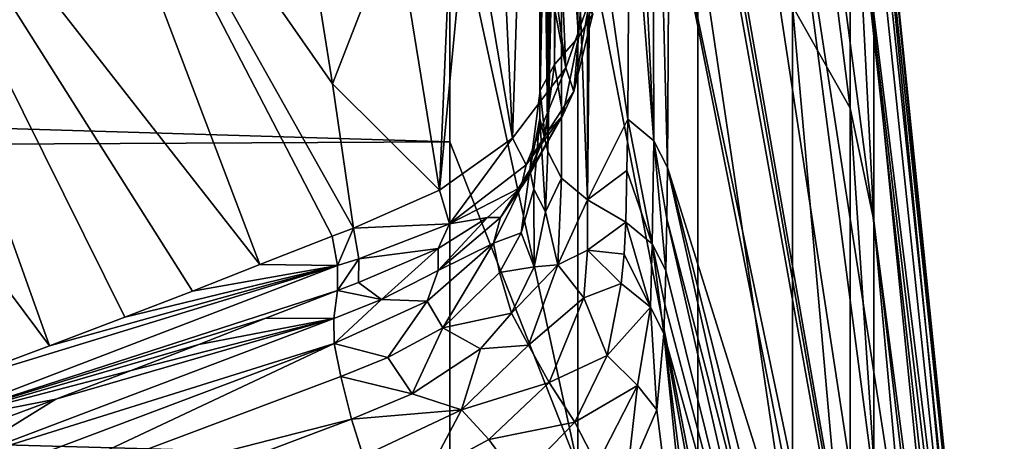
# Model space of a CAD drawing. Header units: millimetres. Extents: x -151 to 151, y -40 to 44.
# Tile 117 of 124: x 146.19 to 150.64, y 15.08 to 16.98. Entities that reach past the tile are written whole.
import ezdxf

# ---------------------------------------------------------------- set-up
doc = ezdxf.new("R2010")
doc.units = ezdxf.units.MM
doc.header["$LTSCALE"] = 45.597872
for name, color, linetype in [('106', 7, 'CONTINUOUS'), ('107', 7, 'CONTINUOUS'), ('122', 7, 'CONTINUOUS'), ('124', 7, 'CONTINUOUS'), ('125', 7, 'CONTINUOUS'), ('126', 7, 'CONTINUOUS'), ('197', 7, 'CONTINUOUS'), ('198', 7, 'CONTINUOUS'), ('199', 7, 'CONTINUOUS'), ('200', 7, 'CONTINUOUS'), ('230', 7, 'CONTINUOUS'), ('231', 7, 'CONTINUOUS'), ('232', 7, 'CONTINUOUS'), ('233', 7, 'CONTINUOUS'), ('27', 7, 'CONTINUOUS'), ('28', 7, 'CONTINUOUS'), ('29', 7, 'CONTINUOUS'), ('33', 7, 'CONTINUOUS'), ('36', 7, 'CONTINUOUS'), ('40', 7, 'CONTINUOUS'), ('63', 7, 'CONTINUOUS'), ('64', 7, 'CONTINUOUS'), ('65', 7, 'CONTINUOUS'), ('66', 7, 'CONTINUOUS'), ('68', 7, 'CONTINUOUS'), ('93', 7, 'CONTINUOUS'), ('94', 7, 'CONTINUOUS'), ('95', 7, 'CONTINUOUS')]:
    doc.layers.add(name, color=color, linetype=linetype)

msp = doc.modelspace()

# ---------------------------------------------------------------- linework, layer by layer
at = {"layer": '106', "color": 7, "linetype": 'CONTINUOUS', "true_color": 0xa2afbf}
for points in [[(148.6053, 16.7812, 19.8244), (148.5618, 16.4616, 20.1193), (148.5403, 16.6637, 19.7056), (148.6053, 16.7812, 19.8244)], [(148.5618, 16.4616, 20.1193), (148.4947, 16.3046, 20.0278), (148.5403, 16.6637, 19.7056), (148.5618, 16.4616, 20.1193)], [(148.4947, 16.3046, 20.0278), (148.5385, 16.5367, 19.5786), (148.5403, 16.6637, 19.7056), (148.4947, 16.3046, 20.0278)], [(148.5123, 16.2174, 19.869), (148.5385, 16.5367, 19.5786), (148.4947, 16.3046, 20.0278), (148.5123, 16.2174, 19.869)], [(148.5618, 16.4616, 20.1193), (148.4812, 16.2651, 20.2815), (148.4947, 16.3046, 20.0278), (148.5618, 16.4616, 20.1193)], [(148.3617, 16.0896, 20.4195), (148.3293, 15.9739, 20.285), (148.4947, 16.3046, 20.0278), (148.3617, 16.0896, 20.4195)], [(148.3293, 15.9739, 20.285), (148.4546, 16.0203, 20.0281), (148.4947, 16.3046, 20.0278), (148.3293, 15.9739, 20.285)], [(148.4812, 16.2651, 20.2815), (148.3617, 16.0896, 20.4195), (148.4947, 16.3046, 20.0278), (148.4812, 16.2651, 20.2815)], [(148.4546, 16.0203, 20.0281), (148.5123, 16.2174, 19.869), (148.4947, 16.3046, 20.0278), (148.4546, 16.0203, 20.0281)], [(148.3617, 16.0896, 20.4195), (148.0806, 15.8503, 20.601), (148.3293, 15.9739, 20.285), (148.3617, 16.0896, 20.4195)], [(148.3572, 15.8408, 20.1687), (148.4546, 16.0203, 20.0281), (148.3293, 15.9739, 20.285), (148.3572, 15.8408, 20.1687)], [(148.0806, 15.8503, 20.601), (148.0301, 15.7116, 20.4811), (148.3293, 15.9739, 20.285), (148.0806, 15.8503, 20.601)], [(148.0301, 15.7116, 20.4811), (148.101, 15.5918, 20.3612), (148.3293, 15.9739, 20.285), (148.0301, 15.7116, 20.4811)], [(148.101, 15.5918, 20.3612), (148.3572, 15.8408, 20.1687), (148.3293, 15.9739, 20.285), (148.101, 15.5918, 20.3612)], [(148.0806, 15.8503, 20.601), (147.8246, 15.7195, 20.7001), (148.0301, 15.7116, 20.4811), (148.0806, 15.8503, 20.601)], [(147.8246, 15.7195, 20.7001), (147.6084, 15.6335, 20.7669), (147.6105, 15.5209, 20.6271), (147.8246, 15.7195, 20.7001)], [(147.8246, 15.7195, 20.7001), (147.6105, 15.5209, 20.6271), (148.0301, 15.7116, 20.4811), (147.8246, 15.7195, 20.7001)], [(147.6105, 15.5209, 20.6271), (147.8527, 15.457, 20.4656), (148.0301, 15.7116, 20.4811), (147.6105, 15.5209, 20.6271)], [(147.8527, 15.457, 20.4656), (148.101, 15.5918, 20.3612), (148.0301, 15.7116, 20.4811), (147.8527, 15.457, 20.4656)], [(147.6402, 15.3714, 20.5323), (147.8527, 15.457, 20.4656), (147.6105, 15.5209, 20.6271), (147.6402, 15.3714, 20.5323)]]:
    msp.add_3dface(points, dxfattribs=at)
at = {"layer": '107', "color": 7, "linetype": 'CONTINUOUS', "true_color": 0xa2afbf}
for points in [[(147.6084, 15.6335, 20.7669), (145.8881, 14.9814, 21.2359), (147.6105, 15.5209, 20.6271), (147.6084, 15.6335, 20.7669)], [(147.6105, 15.5209, 20.6271), (145.8881, 14.9814, 21.2359), (145.8231, 14.8471, 21.11), (147.6105, 15.5209, 20.6271)], [(145.9253, 14.7262, 20.9946), (147.6105, 15.5209, 20.6271), (145.8231, 14.8471, 21.11), (145.9253, 14.7262, 20.9946)], [(145.9253, 14.7262, 20.9946), (147.6402, 15.3714, 20.5323), (147.6105, 15.5209, 20.6271), (145.9253, 14.7262, 20.9946)]]:
    msp.add_3dface(points, dxfattribs=at)
at = {"layer": '122', "color": 7, "linetype": 'CONTINUOUS', "true_color": 0xa2afbf}
for points in [[(148.6053, 19.8239, 16.7818), (148.6053, 16.7812, 19.8244), (148.5403, 16.6637, 19.7056), (148.6053, 19.8239, 16.7818)], [(148.6053, 19.8239, 16.7818), (148.5403, 16.6637, 19.7056), (148.5403, 19.7048, 16.6641), (148.6053, 19.8239, 16.7818)], [(148.6053, 19.8239, 16.7818), (148.621, 18.3023, 18.3033), (148.6053, 16.7812, 19.8244), (148.6053, 19.8239, 16.7818)], [(148.5385, 16.5367, 19.5786), (148.5386, 19.578, 16.5373), (148.5403, 19.7048, 16.6641), (148.5385, 16.5367, 19.5786)], [(148.5403, 16.6637, 19.7056), (148.5385, 16.5367, 19.5786), (148.5403, 19.7048, 16.6641), (148.5403, 16.6637, 19.7056)], [(148.5386, 19.578, 16.5373), (148.5385, 16.5367, 19.5786), (148.5542, 18.0573, 18.058), (148.5386, 19.578, 16.5373)]]:
    msp.add_3dface(points, dxfattribs=at)
at = {"layer": '124', "color": 7, "linetype": 'CONTINUOUS', "true_color": 0xa2afbf}
for points in [[(148.5749, 16.3874, 19.4299), (148.5749, 19.4292, 16.3881), (148.5906, 17.9084, 17.9089), (148.5749, 16.3874, 19.4299)], [(148.5749, 19.4292, 16.3881), (148.5749, 16.3874, 19.4299), (148.6367, 19.3108, 16.2683), (148.5749, 19.4292, 16.3881)], [(148.6367, 19.3108, 16.2683), (148.5749, 16.3874, 19.4299), (148.6367, 16.2676, 19.3113), (148.6367, 19.3108, 16.2683)], [(148.7539, 16.1703, 19.2165), (148.754, 19.2159, 16.1709), (148.6367, 19.3108, 16.2683), (148.7539, 16.1703, 19.2165)], [(148.7539, 16.1703, 19.2165), (148.6367, 19.3108, 16.2683), (148.6367, 16.2676, 19.3113), (148.7539, 16.1703, 19.2165)], [(148.754, 19.2159, 16.1709), (148.7539, 16.1703, 19.2165), (148.7696, 17.6928, 17.694), (148.754, 19.2159, 16.1709)]]:
    msp.add_3dface(points, dxfattribs=at)
at = {"layer": '125', "color": 7, "linetype": 'CONTINUOUS', "true_color": 0xa2afbf}
for points in [[(148.5749, 16.3874, 19.4299), (148.5642, 16.1151, 19.683), (148.6367, 16.2676, 19.3113), (148.5749, 16.3874, 19.4299)], [(148.6367, 16.2676, 19.3113), (148.5642, 16.1151, 19.683), (148.6202, 15.8762, 19.6736), (148.6367, 16.2676, 19.3113)], [(148.7539, 16.1703, 19.2165), (148.6367, 16.2676, 19.3113), (148.6202, 15.8762, 19.6736), (148.7539, 16.1703, 19.2165)], [(148.7543, 15.9423, 19.4378), (148.7539, 16.1703, 19.2165), (148.6202, 15.8762, 19.6736), (148.7543, 15.9423, 19.4378)], [(148.5642, 16.1151, 19.683), (148.5135, 15.8671, 19.8918), (148.6202, 15.8762, 19.6736), (148.5642, 16.1151, 19.683)], [(148.7384, 15.7261, 19.6404), (148.7543, 15.9423, 19.4378), (148.6202, 15.8762, 19.6736), (148.7384, 15.7261, 19.6404)], [(148.5135, 15.8671, 19.8918), (148.4106, 15.6575, 20.0647), (148.6202, 15.8762, 19.6736), (148.5135, 15.8671, 19.8918)], [(148.4106, 15.6575, 20.0647), (148.4881, 15.5136, 19.9901), (148.6202, 15.8762, 19.6736), (148.4106, 15.6575, 20.0647)], [(148.4881, 15.5136, 19.9901), (148.7384, 15.7261, 19.6404), (148.6202, 15.8762, 19.6736), (148.4881, 15.5136, 19.9901)], [(148.5819, 15.3442, 19.9985), (148.7384, 15.7261, 19.6404), (148.4881, 15.5136, 19.9901), (148.5819, 15.3442, 19.9985)], [(148.4106, 15.6575, 20.0647), (148.2717, 15.4967, 20.1968), (148.4881, 15.5136, 19.9901), (148.4106, 15.6575, 20.0647)], [(148.2717, 15.4967, 20.1968), (147.9628, 15.2933, 20.3626), (148.1858, 15.2203, 20.2449), (148.2717, 15.4967, 20.1968)], [(148.1858, 15.2203, 20.2449), (148.5819, 15.3442, 19.9985), (148.4881, 15.5136, 19.9901), (148.1858, 15.2203, 20.2449)], [(148.2717, 15.4967, 20.1968), (148.1858, 15.2203, 20.2449), (148.4881, 15.5136, 19.9901), (148.2717, 15.4967, 20.1968)], [(148.3091, 15.0871, 20.2375), (148.5819, 15.3442, 19.9985), (148.1858, 15.2203, 20.2449), (148.3091, 15.0871, 20.2375)], [(147.9628, 15.2933, 20.3626), (147.6886, 15.179, 20.4527), (148.1858, 15.2203, 20.2449), (147.9628, 15.2933, 20.3626)], [(147.6886, 15.179, 20.4527), (147.7418, 15.0117, 20.4152), (148.1858, 15.2203, 20.2449), (147.6886, 15.179, 20.4527)], [(147.7418, 15.0117, 20.4152), (148.0357, 14.9388, 20.3672), (148.1858, 15.2203, 20.2449), (147.7418, 15.0117, 20.4152)], [(148.0357, 14.9388, 20.3672), (148.3091, 15.0871, 20.2375), (148.1858, 15.2203, 20.2449), (148.0357, 14.9388, 20.3672)]]:
    msp.add_3dface(points, dxfattribs=at)
at = {"layer": '126', "color": 7, "linetype": 'CONTINUOUS', "true_color": 0xa2afbf}
msp.add_3dface([(147.6886, 15.179, 20.4527), (146.1695, 14.6067, 20.8634), (147.7418, 15.0117, 20.4152), (147.6886, 15.179, 20.4527)], dxfattribs=at)
at = {"layer": '197', "color": 7, "linetype": 'CONTINUOUS', "true_color": 0xa2afbf}
for points in [[(148.928, 19.1186, 16.07), (148.9433, 17.8259, 17.3627), (149.0542, 16.437, 18.5575), (148.928, 19.1186, 16.07)], [(149.046, 19.0228, 15.9718), (148.928, 19.1186, 16.07), (149.0542, 16.437, 18.5575), (149.046, 19.0228, 15.9718)], [(149.1157, 16.3162, 18.4375), (149.1229, 17.6085, 17.1453), (149.046, 19.0228, 15.9718), (149.1157, 16.3162, 18.4375)], [(149.1157, 16.3162, 18.4375), (149.046, 19.0228, 15.9718), (149.0542, 16.437, 18.5575), (149.1157, 16.3162, 18.4375)], [(148.9433, 17.8259, 17.3627), (148.9361, 16.5349, 18.6537), (149.0542, 16.437, 18.5575), (148.9433, 17.8259, 17.3627)]]:
    msp.add_3dface(points, dxfattribs=at)
at = {"layer": '198', "color": 7, "linetype": 'CONTINUOUS', "true_color": 0xa2afbf}
for points in [[(148.9361, 16.5349, 18.6537), (148.9324, 16.3021, 18.8865), (149.046, 15.9711, 19.0234), (148.9361, 16.5349, 18.6537)], [(149.0542, 16.437, 18.5575), (148.9361, 16.5349, 18.6537), (149.046, 15.9711, 19.0234), (149.0542, 16.437, 18.5575)], [(149.1075, 15.8501, 18.9036), (149.0542, 16.437, 18.5575), (149.046, 15.9711, 19.0234), (149.1075, 15.8501, 18.9036)], [(149.112, 16.0832, 18.6705), (149.1157, 16.3162, 18.4375), (149.0542, 16.437, 18.5575), (149.112, 16.0832, 18.6705)], [(149.1075, 15.8501, 18.9036), (149.112, 16.0832, 18.6705), (149.0542, 16.437, 18.5575), (149.1075, 15.8501, 18.9036)], [(148.9324, 16.3021, 18.8865), (148.928, 16.0694, 19.1192), (149.046, 15.9711, 19.0234), (148.9324, 16.3021, 18.8865)]]:
    msp.add_3dface(points, dxfattribs=at)
at = {"layer": '199', "color": 7, "linetype": 'CONTINUOUS', "true_color": 0xa2afbf}
for points in [[(148.928, 16.0694, 19.1192), (148.9198, 15.9249, 19.2744), (149.0392, 15.685, 19.3176), (148.928, 16.0694, 19.1192)], [(149.046, 15.9711, 19.0234), (148.928, 16.0694, 19.1192), (149.0392, 15.685, 19.3176), (149.046, 15.9711, 19.0234)], [(149.0997, 15.5654, 19.1988), (149.046, 15.9711, 19.0234), (149.0392, 15.685, 19.3176), (149.0997, 15.5654, 19.1988)], [(149.0997, 15.5654, 19.1988), (149.1034, 15.6965, 19.0634), (149.046, 15.9711, 19.0234), (149.0997, 15.5654, 19.1988)], [(149.1034, 15.6965, 19.0634), (149.1075, 15.8501, 18.9036), (149.046, 15.9711, 19.0234), (149.1034, 15.6965, 19.0634)], [(148.9198, 15.9249, 19.2744), (148.9061, 15.7923, 19.4221), (149.0392, 15.685, 19.3176), (148.9198, 15.9249, 19.2744)]]:
    msp.add_3dface(points, dxfattribs=at)
at = {"layer": '200', "color": 7, "linetype": 'CONTINUOUS', "true_color": 0xa2afbf}
for points in [[(148.9061, 15.7923, 19.4221), (148.8426, 15.4658, 19.7576), (149.0392, 15.685, 19.3176), (148.9061, 15.7923, 19.4221)], [(149.0392, 15.685, 19.3176), (148.8426, 15.4658, 19.7576), (148.9799, 15.3303, 19.7014), (149.0392, 15.685, 19.3176)], [(149.0678, 15.2212, 19.5526), (149.0392, 15.685, 19.3176), (148.9799, 15.3303, 19.7014), (149.0678, 15.2212, 19.5526)], [(149.0678, 15.2212, 19.5526), (149.0997, 15.5654, 19.1988), (149.0392, 15.685, 19.3176), (149.0678, 15.2212, 19.5526)], [(148.8426, 15.4658, 19.7576), (148.6974, 15.1651, 20.0456), (148.9799, 15.3303, 19.7014), (148.8426, 15.4658, 19.7576)], [(148.6974, 15.1651, 20.0456), (148.797, 14.9723, 20.0623), (148.9799, 15.3303, 19.7014), (148.6974, 15.1651, 20.0456)], [(148.797, 14.9723, 20.0623), (148.9327, 14.9072, 19.9005), (148.9799, 15.3303, 19.7014), (148.797, 14.9723, 20.0623)], [(148.9327, 14.9072, 19.9005), (149.0678, 15.2212, 19.5526), (148.9799, 15.3303, 19.7014), (148.9327, 14.9072, 19.9005)], [(148.6974, 15.1651, 20.0456), (148.443, 14.9024, 20.2877), (148.797, 14.9723, 20.0623), (148.6974, 15.1651, 20.0456)]]:
    msp.add_3dface(points, dxfattribs=at)
at = {"layer": '230', "color": 7, "linetype": 'CONTINUOUS', "true_color": 0xa2afbf}
for points in [[(147.6018, 16.0053, 21.2164), (147.2751, 15.8774, 21.3147), (147.6258, 15.8723, 21.1288), (147.6018, 16.0053, 21.2164)], [(147.2751, 15.8774, 21.3147), (146.9707, 15.7575, 21.4022), (147.6258, 15.8723, 21.1288), (147.2751, 15.8774, 21.3147)], [(147.6258, 15.8723, 21.1288), (145.8064, 15.3162, 21.7108), (145.736, 15.149, 21.643), (147.6258, 15.8723, 21.1288)], [(145.736, 15.149, 21.643), (147.626, 15.7604, 20.9907), (147.6258, 15.8723, 21.1288), (145.736, 15.149, 21.643)], [(146.3252, 15.5099, 21.5784), (145.8064, 15.3162, 21.7108), (147.6258, 15.8723, 21.1288), (146.3252, 15.5099, 21.5784)], [(146.6657, 15.639, 21.4869), (146.3252, 15.5099, 21.5784), (147.6258, 15.8723, 21.1288), (146.6657, 15.639, 21.4869)], [(146.9707, 15.7575, 21.4022), (146.6657, 15.639, 21.4869), (147.6258, 15.8723, 21.1288), (146.9707, 15.7575, 21.4022)], [(147.3024, 15.6344, 21.087), (147.626, 15.7604, 20.9907), (145.736, 15.149, 21.643), (147.3024, 15.6344, 21.087)], [(146.9995, 15.5158, 21.1732), (147.3024, 15.6344, 21.087), (145.736, 15.149, 21.643), (146.9995, 15.5158, 21.1732)], [(146.6939, 15.3977, 21.2571), (146.9995, 15.5158, 21.1732), (145.736, 15.149, 21.643), (146.6939, 15.3977, 21.2571)], [(146.3533, 15.2692, 21.3476), (146.6939, 15.3977, 21.2571), (145.736, 15.149, 21.643), (146.3533, 15.2692, 21.3476)], [(145.8366, 15.0775, 21.478), (146.3533, 15.2692, 21.3476), (145.736, 15.149, 21.643), (145.8366, 15.0775, 21.478)]]:
    msp.add_3dface(points, dxfattribs=at)
at = {"layer": '231', "color": 7, "linetype": 'CONTINUOUS', "true_color": 0xa2afbf}
for points in [[(147.6976, 16.0423, 21.1866), (147.6018, 16.0053, 21.2164), (147.6258, 15.8723, 21.1288), (147.6976, 16.0423, 21.1866)], [(147.6976, 16.0423, 21.1866), (147.6258, 15.8723, 21.1288), (147.7219, 15.9026, 21.0935), (147.6976, 16.0423, 21.1866)], [(147.6258, 15.8723, 21.1288), (147.626, 15.7604, 20.9907), (147.7219, 15.9026, 21.0935), (147.6258, 15.8723, 21.1288)], [(147.626, 15.7604, 20.9907), (147.7209, 15.7965, 20.9611), (147.7219, 15.9026, 21.0935), (147.626, 15.7604, 20.9907)]]:
    msp.add_3dface(points, dxfattribs=at)
at = {"layer": '232', "color": 7, "linetype": 'CONTINUOUS', "true_color": 0xa2afbf}
for points in [[(148.7642, 17.078, 20.2925), (148.6562, 16.7657, 20.5771), (148.6927, 16.6591, 20.406), (148.7642, 17.078, 20.2925)], [(148.779, 17.0107, 20.0942), (148.7642, 17.078, 20.2925), (148.6927, 16.6591, 20.406), (148.779, 17.0107, 20.0942)], [(148.7132, 16.9044, 19.9498), (148.779, 17.0107, 20.0942), (148.6927, 16.6591, 20.406), (148.7132, 16.9044, 19.9498)], [(148.6423, 16.5528, 20.2445), (148.7132, 16.9044, 19.9498), (148.6927, 16.6591, 20.406), (148.6423, 16.5528, 20.2445)], [(148.6562, 16.7657, 20.5771), (148.4159, 16.4483, 20.8503), (148.477, 16.3281, 20.6957), (148.6562, 16.7657, 20.5771)], [(148.6927, 16.6591, 20.406), (148.6562, 16.7657, 20.5771), (148.477, 16.3281, 20.6957), (148.6927, 16.6591, 20.406)], [(148.6423, 16.5528, 20.2445), (148.6927, 16.6591, 20.406), (148.477, 16.3281, 20.6957), (148.6423, 16.5528, 20.2445)], [(148.4543, 16.2276, 20.549), (148.6423, 16.5528, 20.2445), (148.477, 16.3281, 20.6957), (148.4543, 16.2276, 20.549)], [(148.4159, 16.4483, 20.8503), (148.0865, 16.2138, 21.0469), (148.1305, 16.0615, 20.9212), (148.4159, 16.4483, 20.8503)], [(148.477, 16.3281, 20.6957), (148.4159, 16.4483, 20.8503), (148.1305, 16.0615, 20.9212), (148.477, 16.3281, 20.6957)], [(148.4543, 16.2276, 20.549), (148.477, 16.3281, 20.6957), (148.1305, 16.0615, 20.9212), (148.4543, 16.2276, 20.549)], [(148.0865, 16.2138, 21.0469), (147.6976, 16.0423, 21.1866), (148.1305, 16.0615, 20.9212), (148.0865, 16.2138, 21.0469)], [(148.3032, 16.0896, 20.6884), (148.4543, 16.2276, 20.549), (148.1305, 16.0615, 20.9212), (148.3032, 16.0896, 20.6884)], [(147.6976, 16.0423, 21.1866), (147.7219, 15.9026, 21.0935), (148.1305, 16.0615, 20.9212), (147.6976, 16.0423, 21.1866)], [(147.7219, 15.9026, 21.0935), (148.0802, 15.9502, 20.8239), (148.1305, 16.0615, 20.9212), (147.7219, 15.9026, 21.0935)], [(148.0802, 15.9502, 20.8239), (148.3032, 16.0896, 20.6884), (148.1305, 16.0615, 20.9212), (148.0802, 15.9502, 20.8239)], [(147.7209, 15.7965, 20.9611), (148.0802, 15.9502, 20.8239), (147.7219, 15.9026, 21.0935), (147.7209, 15.7965, 20.9611)]]:
    msp.add_3dface(points, dxfattribs=at)
at = {"layer": '233', "color": 7, "linetype": 'CONTINUOUS', "true_color": 0xa2afbf}
msp.add_3dface([(148.7132, 16.9044, 19.9498), (148.7241, 17.0526, 19.8203), (148.779, 17.0107, 20.0942), (148.7132, 16.9044, 19.9498)], dxfattribs=at)
at = {"layer": '27', "color": 7, "linetype": 'CONTINUOUS', "true_color": 0xa2afbf}
for points in [[(148.1324, 17.632, -9.2403), (148.1324, 16.4316, -11.2372), (104.65, 17.7404, -12.0128), (148.1324, 17.632, -9.2403)], [(104.65, 17.7404, -12.0128), (148.1324, 16.4316, -11.2372), (104.65, 16.2113, -14.008), (104.65, 17.7404, -12.0128)], [(148.1324, 16.4316, -11.2372), (148.1324, 15.006, -13.0802), (104.65, 16.2113, -14.008), (148.1324, 16.4316, -11.2372)], [(104.65, 16.2113, -14.008), (148.1324, 15.006, -13.0802), (104.65, 14.4589, -15.8104), (104.65, 16.2113, -14.008)]]:
    msp.add_3dface(points, dxfattribs=at)
at = {"layer": '28', "color": 7, "linetype": 'CONTINUOUS', "true_color": 0xa2afbf}
for points in [[(149.1031, 19.0723, 15.6882), (150.6366, 10.3998, 6.7537), (149.0998, 19.1979, 15.5663), (149.1031, 19.0723, 15.6882)], [(149.0998, 19.1979, 15.5663), (150.6366, 10.3998, 6.7537), (149.393, 18.5543, 13.4068), (149.0998, 19.1979, 15.5663)], [(149.1075, 18.9031, 15.8507), (150.6366, 10.3998, 6.7537), (149.1031, 19.0723, 15.6882), (149.1075, 18.9031, 15.8507)], [(149.1229, 17.6085, 17.1453), (150.6366, 10.3998, 6.7537), (149.1075, 18.9031, 15.8507), (149.1229, 17.6085, 17.1453)], [(149.393, 18.5543, 13.4068), (150.6366, 10.3998, 6.7537), (149.6239, 18.1338, 11.2547), (149.393, 18.5543, 13.4068)], [(150.0285, 17.9967, 3.3623), (150.6366, 12.2477, 1.9398), (150.0479, 18.1479, -0.2591), (150.0285, 17.9967, 3.3623)], [(150.6366, 12.2477, 1.9398), (150.6366, 12.3833, -0.649), (150.0479, 18.1479, -0.2591), (150.6366, 12.2477, 1.9398)], [(150.0479, 18.1479, -0.2591), (150.6366, 12.3833, -0.649), (150.0479, 17.9935, -2.3763), (150.0479, 18.1479, -0.2591)], [(150.6366, 10.3998, 6.7537), (150.6366, 11.5767, 4.4439), (149.6239, 18.1338, 11.2547), (150.6366, 10.3998, 6.7537)], [(149.6239, 18.1338, 11.2547), (150.6366, 11.5767, 4.4439), (149.8061, 17.9015, 8.9949), (149.6239, 18.1338, 11.2547)], [(149.9433, 17.8514, 6.4724), (150.6366, 12.2477, 1.9398), (150.0285, 17.9967, 3.3623), (149.9433, 17.8514, 6.4724)], [(150.6366, 12.3833, -0.649), (150.6366, 11.9778, -3.2094), (150.0479, 17.9935, -2.3763), (150.6366, 12.3833, -0.649)], [(150.0479, 17.9935, -2.3763), (150.6366, 11.9778, -3.2094), (150.0479, 17.5926, -4.4626), (150.0479, 17.9935, -2.3763)], [(149.8061, 17.9015, 8.9949), (150.6366, 11.5767, 4.4439), (149.9433, 17.8514, 6.4724), (149.8061, 17.9015, 8.9949)], [(150.6366, 11.5767, 4.4439), (150.6366, 12.2477, 1.9398), (149.9433, 17.8514, 6.4724), (150.6366, 11.5767, 4.4439)], [(149.1157, 16.3162, 18.4375), (149.8312, 14.0341, 14.0341), (149.1229, 17.6085, 17.1453), (149.1157, 16.3162, 18.4375)], [(149.8312, 14.0341, 14.0341), (150.6366, 10.3998, 6.7537), (149.1229, 17.6085, 17.1453), (149.8312, 14.0341, 14.0341)], [(150.0479, 17.5926, -4.4626), (150.6366, 11.9778, -3.2094), (150.0479, 16.9507, -6.4876), (150.0479, 17.5926, -4.4626)], [(150.6366, 11.9778, -3.2094), (150.6366, 11.0488, -5.6296), (150.0479, 16.9507, -6.4876), (150.6366, 11.9778, -3.2094)], [(150.0479, 16.9507, -6.4876), (150.6366, 11.0488, -5.6296), (150.0479, 16.0765, -8.4238), (150.0479, 16.9507, -6.4876)], [(149.8312, 13.4934, 14.5548), (149.8312, 14.0341, 14.0341), (149.1157, 16.3162, 18.4375), (149.8312, 13.4934, 14.5548)], [(149.5018, 14.5835, 16.7053), (149.8312, 13.4934, 14.5548), (149.1157, 16.3162, 18.4375), (149.5018, 14.5835, 16.7053)], [(150.6366, 11.0488, -5.6296), (150.6366, 9.6369, -7.8038), (150.0479, 16.0765, -8.4238), (150.6366, 11.0488, -5.6296)], [(150.0479, 16.0765, -8.4238), (150.6366, 9.6369, -7.8038), (150.0479, 14.9821, -10.2446), (150.0479, 16.0765, -8.4238)]]:
    msp.add_3dface(points, dxfattribs=at)
at = {"layer": '29', "color": 7, "linetype": 'CONTINUOUS', "true_color": 0xa2afbf}
for points in [[(149.5018, 14.5835, 16.7053), (149.1157, 16.3162, 18.4375), (149.112, 16.0832, 18.6705), (149.5018, 14.5835, 16.7053)], [(149.1075, 15.8501, 18.9036), (149.8312, 12.9333, 15.0546), (149.112, 16.0832, 18.6705), (149.1075, 15.8501, 18.9036)], [(149.8312, 12.9333, 15.0546), (149.5018, 14.5835, 16.7053), (149.112, 16.0832, 18.6705), (149.8312, 12.9333, 15.0546)], [(149.1034, 15.6965, 19.0634), (149.8312, 12.9333, 15.0546), (149.1075, 15.8501, 18.9036), (149.1034, 15.6965, 19.0634)], [(149.0997, 15.5654, 19.1988), (149.8312, 12.9333, 15.0546), (149.1034, 15.6965, 19.0634), (149.0997, 15.5654, 19.1988)], [(150.5575, 7.527, 10.9881), (149.8312, 12.9333, 15.0546), (149.0997, 15.5654, 19.1988), (150.5575, 7.527, 10.9881)], [(149.5442, 12.0592, 18.2682), (150.5575, 7.527, 10.9881), (149.0997, 15.5654, 19.1988), (149.5442, 12.0592, 18.2682)]]:
    msp.add_3dface(points, dxfattribs=at)
at = {"layer": '33', "color": 7, "linetype": 'CONTINUOUS', "true_color": 0xa2afbf}
for points in [[(145.2862, 18.421, 23.3903), (147.2751, 15.8774, 21.3147), (146.2034, 18.7042, 23.0839), (145.2862, 18.421, 23.3903)], [(147.6032, 16.6932, 21.4696), (147.5101, 17.2807, 21.7491), (146.2034, 18.7042, 23.0839), (147.6032, 16.6932, 21.4696)], [(147.6976, 16.0423, 21.1866), (147.6032, 16.6932, 21.4696), (146.2034, 18.7042, 23.0839), (147.6976, 16.0423, 21.1866)], [(147.6018, 16.0053, 21.2164), (147.6976, 16.0423, 21.1866), (146.2034, 18.7042, 23.0839), (147.6018, 16.0053, 21.2164)], [(147.2751, 15.8774, 21.3147), (147.6018, 16.0053, 21.2164), (146.2034, 18.7042, 23.0839), (147.2751, 15.8774, 21.3147)], [(144.3655, 18.1415, 23.6688), (146.3252, 15.5099, 21.5784), (145.2862, 18.421, 23.3903), (144.3655, 18.1415, 23.6688)], [(146.9707, 15.7575, 21.4022), (147.2751, 15.8774, 21.3147), (145.2862, 18.421, 23.3903), (146.9707, 15.7575, 21.4022)], [(146.6657, 15.639, 21.4869), (146.9707, 15.7575, 21.4022), (145.2862, 18.421, 23.3903), (146.6657, 15.639, 21.4869)], [(146.3252, 15.5099, 21.5784), (146.6657, 15.639, 21.4869), (145.2862, 18.421, 23.3903), (146.3252, 15.5099, 21.5784)], [(145.8064, 15.3162, 21.7108), (146.3252, 15.5099, 21.5784), (144.3655, 18.1415, 23.6688), (145.8064, 15.3162, 21.7108)]]:
    msp.add_3dface(points, dxfattribs=at)
at = {"layer": '36', "color": 7, "linetype": 'CONTINUOUS', "true_color": 0xa2afbf}
for points in [[(149.9407, 18.1474, -4.6043), (149.9407, 16.5835, -8.6898), (149.68, 18.6524, -4.7326), (149.9407, 18.1474, -4.6043)], [(149.68, 18.6524, -4.7326), (149.9407, 16.5835, -8.6898), (149.68, 17.045, -8.9317), (149.68, 18.6524, -4.7326)], [(150.0479, 17.5926, -4.4626), (150.0479, 16.9507, -6.4876), (149.9407, 18.1474, -4.6043), (150.0479, 17.5926, -4.4626)], [(150.0479, 16.9507, -6.4876), (150.0479, 16.0765, -8.4238), (149.9407, 18.1474, -4.6043), (150.0479, 16.9507, -6.4876)], [(149.9407, 18.1474, -4.6043), (150.0479, 16.0765, -8.4238), (149.9407, 16.5835, -8.6898), (149.9407, 18.1474, -4.6043)], [(148.1324, 16.4316, -11.2372), (148.1324, 17.632, -9.2403), (148.7102, 14.9643, -13.0421), (148.1324, 16.4316, -11.2372)], [(148.1324, 17.632, -9.2403), (148.7101, 17.5823, -9.2135), (148.7102, 14.9643, -13.0421), (148.1324, 17.632, -9.2403)], [(149.2519, 17.3927, -9.114), (149.2519, 14.8029, -12.9013), (148.7101, 17.5823, -9.2135), (149.2519, 17.3927, -9.114)], [(148.7101, 17.5823, -9.2135), (149.2519, 14.8029, -12.9013), (148.7102, 14.9643, -13.0421), (148.7101, 17.5823, -9.2135)], [(149.68, 17.045, -8.9317), (149.68, 14.507, -12.6433), (149.2519, 17.3927, -9.114), (149.68, 17.045, -8.9317)], [(149.2519, 17.3927, -9.114), (149.68, 14.507, -12.6433), (149.2519, 14.8029, -12.9013), (149.2519, 17.3927, -9.114)], [(149.9407, 16.5835, -8.6898), (149.9407, 14.1144, -12.3009), (149.68, 17.045, -8.9317), (149.9407, 16.5835, -8.6898)], [(149.68, 17.045, -8.9317), (149.9407, 14.1144, -12.3009), (149.68, 14.507, -12.6433), (149.68, 17.045, -8.9317)], [(150.0479, 16.0765, -8.4238), (150.0479, 14.9821, -10.2446), (149.9407, 16.5835, -8.6898), (150.0479, 16.0765, -8.4238)], [(149.9407, 16.5835, -8.6898), (150.0479, 14.9821, -10.2446), (149.9407, 14.1144, -12.3009), (149.9407, 16.5835, -8.6898)], [(148.1324, 15.006, -13.0802), (148.1324, 16.4316, -11.2372), (148.7102, 14.9643, -13.0421), (148.1324, 15.006, -13.0802)]]:
    msp.add_3dface(points, dxfattribs=at)
at = {"layer": '40', "color": 7, "linetype": 'CONTINUOUS', "true_color": 0xa2afbf}
for points in [[(148.6024, 18.0335, 20.689), (148.5084, 17.8647, 20.9841), (148.6562, 16.7657, 20.5771), (148.6024, 18.0335, 20.689)], [(148.7642, 17.078, 20.2925), (148.6024, 18.0335, 20.689), (148.6562, 16.7657, 20.5771), (148.7642, 17.078, 20.2925)], [(148.5084, 17.8647, 20.9841), (148.4598, 17.8066, 21.0794), (148.6562, 16.7657, 20.5771), (148.5084, 17.8647, 20.9841)], [(148.4598, 17.8066, 21.0794), (148.3562, 17.7084, 21.2325), (148.4159, 16.4483, 20.8503), (148.4598, 17.8066, 21.0794)], [(148.4598, 17.8066, 21.0794), (148.4159, 16.4483, 20.8503), (148.6562, 16.7657, 20.5771), (148.4598, 17.8066, 21.0794)], [(148.3562, 17.7084, 21.2325), (148.2191, 17.6079, 21.3773), (148.4159, 16.4483, 20.8503), (148.3562, 17.7084, 21.2325)], [(148.2191, 17.6079, 21.3773), (148.1434, 17.5611, 21.4404), (148.0865, 16.2138, 21.0469), (148.2191, 17.6079, 21.3773)], [(148.2191, 17.6079, 21.3773), (148.0865, 16.2138, 21.0469), (148.4159, 16.4483, 20.8503), (148.2191, 17.6079, 21.3773)], [(148.1434, 17.5611, 21.4404), (147.889, 17.431, 21.5984), (148.0865, 16.2138, 21.0469), (148.1434, 17.5611, 21.4404)], [(147.5101, 17.2807, 21.7491), (147.6032, 16.6932, 21.4696), (147.889, 17.431, 21.5984), (147.5101, 17.2807, 21.7491)], [(147.889, 17.431, 21.5984), (147.6032, 16.6932, 21.4696), (148.0865, 16.2138, 21.0469), (147.889, 17.431, 21.5984)], [(147.6032, 16.6932, 21.4696), (147.6976, 16.0423, 21.1866), (148.0865, 16.2138, 21.0469), (147.6032, 16.6932, 21.4696)], [(149.4464, 12.1777, 18.7762), (149.0997, 15.5654, 19.1988), (149.0678, 15.2212, 19.5526), (149.4464, 12.1777, 18.7762)], [(149.5442, 12.0592, 18.2682), (149.0997, 15.5654, 19.1988), (149.4464, 12.1777, 18.7762), (149.5442, 12.0592, 18.2682)], [(149.4464, 12.1777, 18.7762), (149.0678, 15.2212, 19.5526), (148.9327, 14.9072, 19.9005), (149.4464, 12.1777, 18.7762)]]:
    msp.add_3dface(points, dxfattribs=at)
at = {"layer": '63', "color": 7, "linetype": 'CONTINUOUS', "true_color": 0xa2afbf}
for points in [[(148.9361, 16.5349, 18.6537), (148.9433, 17.8259, 17.3627), (148.7696, 17.6928, 17.694), (148.9361, 16.5349, 18.6537)], [(148.7539, 16.1703, 19.2165), (148.9361, 16.5349, 18.6537), (148.7696, 17.6928, 17.694), (148.7539, 16.1703, 19.2165)], [(148.9324, 16.3021, 18.8865), (148.9361, 16.5349, 18.6537), (148.7539, 16.1703, 19.2165), (148.9324, 16.3021, 18.8865)], [(148.928, 16.0694, 19.1192), (148.9324, 16.3021, 18.8865), (148.7539, 16.1703, 19.2165), (148.928, 16.0694, 19.1192)]]:
    msp.add_3dface(points, dxfattribs=at)
at = {"layer": '64', "color": 7, "linetype": 'CONTINUOUS', "true_color": 0xa2afbf}
for points in [[(148.6053, 16.7812, 19.8244), (148.621, 18.3023, 18.3033), (148.7132, 16.9044, 19.9498), (148.6053, 16.7812, 19.8244)], [(148.7132, 16.9044, 19.9498), (148.621, 18.3023, 18.3033), (148.7241, 17.0526, 19.8203), (148.7132, 16.9044, 19.9498)]]:
    msp.add_3dface(points, dxfattribs=at)
at = {"layer": '65', "color": 7, "linetype": 'CONTINUOUS', "true_color": 0xa2afbf}
for points in [[(148.928, 16.0694, 19.1192), (148.7539, 16.1703, 19.2165), (148.7543, 15.9423, 19.4378), (148.928, 16.0694, 19.1192)], [(148.928, 16.0694, 19.1192), (148.7543, 15.9423, 19.4378), (148.9198, 15.9249, 19.2744), (148.928, 16.0694, 19.1192)], [(148.7543, 15.9423, 19.4378), (148.7384, 15.7261, 19.6404), (148.9061, 15.7923, 19.4221), (148.7543, 15.9423, 19.4378)], [(148.9198, 15.9249, 19.2744), (148.7543, 15.9423, 19.4378), (148.9061, 15.7923, 19.4221), (148.9198, 15.9249, 19.2744)], [(148.9061, 15.7923, 19.4221), (148.7384, 15.7261, 19.6404), (148.8426, 15.4658, 19.7576), (148.9061, 15.7923, 19.4221)], [(148.7384, 15.7261, 19.6404), (148.5819, 15.3442, 19.9985), (148.8426, 15.4658, 19.7576), (148.7384, 15.7261, 19.6404)], [(148.8426, 15.4658, 19.7576), (148.5819, 15.3442, 19.9985), (148.6974, 15.1651, 20.0456), (148.8426, 15.4658, 19.7576)], [(148.5819, 15.3442, 19.9985), (148.3091, 15.0871, 20.2375), (148.6974, 15.1651, 20.0456), (148.5819, 15.3442, 19.9985)], [(148.6974, 15.1651, 20.0456), (148.3091, 15.0871, 20.2375), (148.443, 14.9024, 20.2877), (148.6974, 15.1651, 20.0456)], [(148.3091, 15.0871, 20.2375), (148.0357, 14.9388, 20.3672), (148.443, 14.9024, 20.2877), (148.3091, 15.0871, 20.2375)]]:
    msp.add_3dface(points, dxfattribs=at)
at = {"layer": '66', "color": 7, "linetype": 'CONTINUOUS', "true_color": 0xa2afbf}
for points in [[(148.6053, 16.7812, 19.8244), (148.7132, 16.9044, 19.9498), (148.6423, 16.5528, 20.2445), (148.6053, 16.7812, 19.8244)], [(148.6053, 16.7812, 19.8244), (148.6423, 16.5528, 20.2445), (148.5618, 16.4616, 20.1193), (148.6053, 16.7812, 19.8244)], [(148.6423, 16.5528, 20.2445), (148.4543, 16.2276, 20.549), (148.4812, 16.2651, 20.2815), (148.6423, 16.5528, 20.2445)], [(148.5618, 16.4616, 20.1193), (148.6423, 16.5528, 20.2445), (148.4812, 16.2651, 20.2815), (148.5618, 16.4616, 20.1193)], [(148.4812, 16.2651, 20.2815), (148.4543, 16.2276, 20.549), (148.3617, 16.0896, 20.4195), (148.4812, 16.2651, 20.2815)], [(148.4543, 16.2276, 20.549), (148.3032, 16.0896, 20.6884), (148.3617, 16.0896, 20.4195), (148.4543, 16.2276, 20.549)], [(148.3032, 16.0896, 20.6884), (148.0802, 15.9502, 20.8239), (148.0806, 15.8503, 20.601), (148.3032, 16.0896, 20.6884)], [(148.3617, 16.0896, 20.4195), (148.3032, 16.0896, 20.6884), (148.0806, 15.8503, 20.601), (148.3617, 16.0896, 20.4195)], [(148.0802, 15.9502, 20.8239), (147.7209, 15.7965, 20.9611), (147.8246, 15.7195, 20.7001), (148.0802, 15.9502, 20.8239)], [(148.0806, 15.8503, 20.601), (148.0802, 15.9502, 20.8239), (147.8246, 15.7195, 20.7001), (148.0806, 15.8503, 20.601)], [(147.7209, 15.7965, 20.9611), (147.626, 15.7604, 20.9907), (147.8246, 15.7195, 20.7001), (147.7209, 15.7965, 20.9611)], [(147.8246, 15.7195, 20.7001), (147.626, 15.7604, 20.9907), (147.6084, 15.6335, 20.7669), (147.8246, 15.7195, 20.7001)]]:
    msp.add_3dface(points, dxfattribs=at)
at = {"layer": '68', "color": 7, "linetype": 'CONTINUOUS', "true_color": 0xa2afbf}
for points in [[(147.6084, 15.6335, 20.7669), (147.626, 15.7604, 20.9907), (147.3024, 15.6344, 21.087), (147.6084, 15.6335, 20.7669)], [(145.8881, 14.9814, 21.2359), (147.6084, 15.6335, 20.7669), (146.3533, 15.2692, 21.3476), (145.8881, 14.9814, 21.2359)], [(146.3533, 15.2692, 21.3476), (147.6084, 15.6335, 20.7669), (146.6939, 15.3977, 21.2571), (146.3533, 15.2692, 21.3476)], [(146.6939, 15.3977, 21.2571), (147.6084, 15.6335, 20.7669), (146.9995, 15.5158, 21.1732), (146.6939, 15.3977, 21.2571)], [(146.9995, 15.5158, 21.1732), (147.6084, 15.6335, 20.7669), (147.3024, 15.6344, 21.087), (146.9995, 15.5158, 21.1732)], [(145.8366, 15.0775, 21.478), (145.8881, 14.9814, 21.2359), (146.3533, 15.2692, 21.3476), (145.8366, 15.0775, 21.478)]]:
    msp.add_3dface(points, dxfattribs=at)
at = {"layer": '93', "color": 7, "linetype": 'CONTINUOUS', "true_color": 0xa2afbf}
for points in [[(148.5385, 16.5367, 19.5786), (148.5749, 16.3874, 19.4299), (148.5542, 18.0573, 18.058), (148.5385, 16.5367, 19.5786)], [(148.5542, 18.0573, 18.058), (148.5749, 16.3874, 19.4299), (148.5906, 17.9084, 17.9089), (148.5542, 18.0573, 18.058)]]:
    msp.add_3dface(points, dxfattribs=at)
at = {"layer": '94', "color": 7, "linetype": 'CONTINUOUS', "true_color": 0xa2afbf}
for points in [[(148.5385, 16.5367, 19.5786), (148.5123, 16.2174, 19.869), (148.5642, 16.1151, 19.683), (148.5385, 16.5367, 19.5786)], [(148.5749, 16.3874, 19.4299), (148.5385, 16.5367, 19.5786), (148.5642, 16.1151, 19.683), (148.5749, 16.3874, 19.4299)], [(148.5123, 16.2174, 19.869), (148.4546, 16.0203, 20.0281), (148.5135, 15.8671, 19.8918), (148.5123, 16.2174, 19.869)], [(148.5642, 16.1151, 19.683), (148.5123, 16.2174, 19.869), (148.5135, 15.8671, 19.8918), (148.5642, 16.1151, 19.683)], [(148.4546, 16.0203, 20.0281), (148.3572, 15.8408, 20.1687), (148.5135, 15.8671, 19.8918), (148.4546, 16.0203, 20.0281)], [(148.3572, 15.8408, 20.1687), (148.101, 15.5918, 20.3612), (148.4106, 15.6575, 20.0647), (148.3572, 15.8408, 20.1687)], [(148.5135, 15.8671, 19.8918), (148.3572, 15.8408, 20.1687), (148.4106, 15.6575, 20.0647), (148.5135, 15.8671, 19.8918)], [(148.4106, 15.6575, 20.0647), (148.101, 15.5918, 20.3612), (148.2717, 15.4967, 20.1968), (148.4106, 15.6575, 20.0647)], [(148.101, 15.5918, 20.3612), (147.8527, 15.457, 20.4656), (147.9628, 15.2933, 20.3626), (148.101, 15.5918, 20.3612)], [(148.2717, 15.4967, 20.1968), (148.101, 15.5918, 20.3612), (147.9628, 15.2933, 20.3626), (148.2717, 15.4967, 20.1968)], [(147.8527, 15.457, 20.4656), (147.6402, 15.3714, 20.5323), (147.9628, 15.2933, 20.3626), (147.8527, 15.457, 20.4656)], [(147.6402, 15.3714, 20.5323), (147.6886, 15.179, 20.4527), (147.9628, 15.2933, 20.3626), (147.6402, 15.3714, 20.5323)]]:
    msp.add_3dface(points, dxfattribs=at)
at = {"layer": '95', "color": 7, "linetype": 'CONTINUOUS', "true_color": 0xa2afbf}
for points in [[(147.6886, 15.179, 20.4527), (147.6402, 15.3714, 20.5323), (145.9253, 14.7262, 20.9946), (147.6886, 15.179, 20.4527)], [(147.6886, 15.179, 20.4527), (145.9253, 14.7262, 20.9946), (146.1695, 14.6067, 20.8634), (147.6886, 15.179, 20.4527)]]:
    msp.add_3dface(points, dxfattribs=at)

doc.saveas('drawing.dxf')
